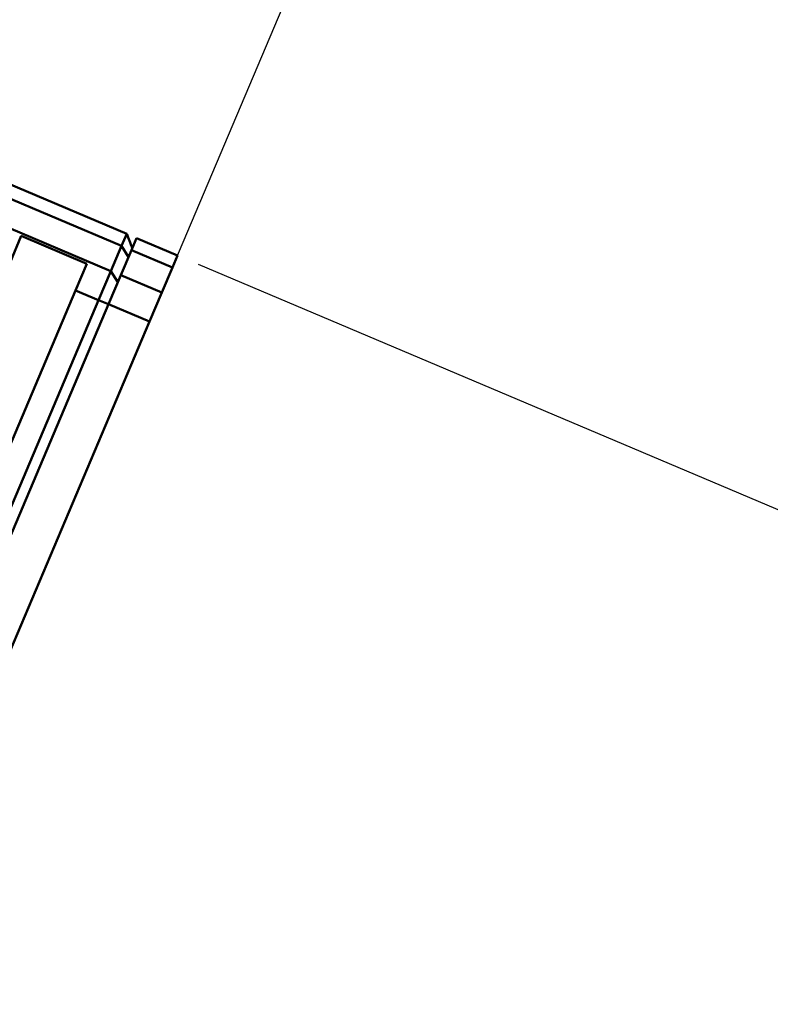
# Model space of a CAD drawing. Header units: inches. Extents: x 7.7 to 68.4, y -5.1 to 39.9.
# Tile 27 of 172: x 20.5 to 22.6, y 21.5 to 24.2. Entities that reach past the tile are written whole.
import ezdxf

# ---------------------------------------------------------------- set-up
doc = ezdxf.new("R2010")
doc.units = ezdxf.units.IN
doc.header["$MEASUREMENT"] = 0
for name, color, linetype, lineweight in [('Dimensions(ROSSANSI)', 7, 'Continuous', 25), ('Visible Edges(ROSSANSI)', 7, 'Continuous', 50), ('Visible Tangent Edges(ROSSANSI)', 7, 'Continuous', 50)]:
    doc.layers.add(name, color=color, linetype=linetype, lineweight=lineweight)
doc.styles.add('DEFAULT-ROSSANSI', font='arial.ttf')
doc.dimstyles.new('DEFAULT-ROSSANSI', dxfattribs={"dimtxt": 1, "dimasz": 0.098425, "dimexe": 0.125, "dimexo": 0.0625, "dimgap": 0.031496, "dimtad": 0, "dimtih": 1, "dimtoh": 1, "dimrnd": 1e-08, "dimzin": 0, "dimdsep": 46, "dimtxsty": 'DEFAULT-ROSSANSI', "dimcen": 0.09, "dimdle": 0.393701, "dimclrd": 7, "dimclre": 7, "dimclrt": 179, "dimadec": 0, "dimazin": 0, "dimtfac": 1, "dimtofl": 0, "dimtmove": 0, "dimatfit": 3, "dimfxl": 1, "dimtolj": 1, "dimtzin": 0, "dimlwd": 25, "dimlwe": 25, "dimarcsym": 0})

# ---------------------------------------------------------------- blocks, each defined once
blk = doc.blocks.new('*D6')
at = {"layer": 'Defpoints', "color": 0}
for p in [(20.9554, 23.5647), (16.7229, 7.3335), (22.741, 4.7852)]:
    blk.add_point(p, dxfattribs=at)
at = {"layer": 'Dimensions(ROSSANSI)', "color": 7, "lineweight": 25}
for p, q in [((21.0129, 23.5403), (29.3276, 20.0195)), ((29.1742, 19.9776), (26.5969, 13.8912)), ((22.7794, 4.8758), (26.0275, 12.5465)), ((16.7804, 7.3092), (22.8561, 4.7364))]:
    blk.add_line(p, q, dxfattribs=at)
at = {"layer": 'Dimensions(ROSSANSI)', "color": 7}
for points in [[(29.1591, 19.984), (29.1893, 19.9712), (29.2125, 20.0682)], [(22.7643, 4.8822), (22.7945, 4.8694), (22.741, 4.7852)]]:
    blk.add_solid(points, dxfattribs=at)
at = {"layer": 'Dimensions(ROSSANSI)', "color": 179, "lineweight": 25, "insert": (22.3555, 13.8597), "char_height": 1, "attachment_point": 1, "style": 'DEFAULT-ROSSANSI'}
blk.add_mtext('\\A1;16.60 [421.6]', dxfattribs=at)
blk = doc.blocks.new('*D10')
at = {"layer": 'Defpoints', "color": 0}
for p in [(19.5793, 27.0317), (14.3877, 23.4915), (20.8767, 23.3789), (14.3877, 8.0546)]:
    blk.add_point(p, dxfattribs=at)
at = {"layer": 'Dimensions(ROSSANSI)', "color": 7, "lineweight": 25}
for p, q in [((14.3877, 23.554), (14.3877, 27.854)), ((20.9011, 23.4364), (22.108, 26.2868))]:
    blk.add_line(p, q, dxfattribs=at)
for start, end in [(81.54403, 89.71337), (67.33663, 75.47329)]:
    blk.add_arc((14.3877, 8.0546), 19.6744, start, end, dxfattribs=at)
at = {"layer": 'Dimensions(ROSSANSI)', "color": 7}
for points in [[(14.4861, 27.7123), (14.4862, 27.7451), (14.3877, 27.729)], [(21.9749, 26.2249), (21.9622, 26.1947), (22.0593, 26.1716)]]:
    blk.add_solid(points, dxfattribs=at)
at = {"layer": 'Dimensions(ROSSANSI)', "color": 179, "lineweight": 25, "insert": (17.3123, 27.8466), "char_height": 1, "attachment_point": 1, "style": 'DEFAULT-ROSSANSI'}
blk.add_mtext('\\A1;23°', dxfattribs=at)

msp = doc.modelspace()

# ---------------------------------------------------------------- linework, layer by layer
at = {"layer": 'Visible Edges(ROSSANSI)'}
for p, q in [((20.8127, 23.6251), (19.6153, 24.1321)), ((20.4854, 23.5446), (20.517, 23.6194)), ((20.7012, 23.5414), (20.517, 23.6194)), ((20.8127, 23.6251), (20.7984, 23.5914)), ((20.826, 23.5797), (20.8403, 23.6134)), ((20.9554, 23.5647), (20.8403, 23.6134)), ((20.7684, 23.5207), (20.7984, 23.5914)), ((20.826, 23.5797), (20.7961, 23.509)), ((20.9554, 23.5647), (20.9411, 23.531)), ((20.7012, 23.5414), (20.6695, 23.4666)), ((20.7684, 23.5207), (20.734, 23.4393)), ((20.9112, 23.4603), (20.9411, 23.531)), ((20.7616, 23.4276), (20.7961, 23.509)), ((18.7817, 19.0084), (20.6695, 23.4666)), ((18.9478, 19.2211), (20.734, 23.4393)), ((20.9112, 23.4603), (20.8767, 23.3789)), ((20.7616, 23.4276), (18.971, 19.1991)), ((20.8767, 23.3789), (19.0862, 19.1503))]:
    msp.add_line(p, q, dxfattribs=at)
msp.add_open_spline([(20.8127, 23.6251), (20.8178, 23.6123), (20.8234, 23.5987), (20.8286, 23.5858)], degree=3, dxfattribs=at)
at = {"layer": 'Visible Tangent Edges(ROSSANSI)'}
for p, q in [((20.7984, 23.5914), (19.6085, 24.0952)), ((20.7684, 23.5207), (19.5936, 24.0182)), ((20.7984, 23.5914), (20.8177, 23.5602)), ((20.826, 23.5797), (20.9411, 23.531)), ((20.7684, 23.5207), (20.7878, 23.4895)), ((20.9112, 23.4603), (20.7961, 23.509)), ((20.734, 23.4393), (20.6695, 23.4666)), ((20.734, 23.4393), (20.7616, 23.4276)), ((20.7616, 23.4276), (20.8767, 23.3789))]:
    msp.add_line(p, q, dxfattribs=at)

# ---------------------------------------------------------------- dimensions: what is measured, and where the dimension line sits
at = {"layer": 'Dimensions(ROSSANSI)', "color": 7, "lineweight": 25}
dim = msp.add_angular_dim_3p(base=(19.5793, 27.0317), center=(14.3877, 8.0546), p1=(20.8767, 23.3789), p2=(14.3877, 23.4915), dimstyle='DEFAULT-ROSSANSI', override={"dimadec": 0, "dimtp": 0, "dimtm": 0, "dimtdec": 0}, dxfattribs=at)
dim.commit()
dim.dimension.update_dxf_attribs({"geometry": '*D10', "text_midpoint": (18.3017, 27.3357), "dimtype": 165})
dim = msp.add_linear_dim(base=(22.741, 4.7852), p1=(20.9554, 23.5647), p2=(16.7229, 7.3335), angle=67.05, dimstyle='DEFAULT-ROSSANSI', override={"dimdec": 2, "dimtp": 0, "dimtm": 0, "dimtdec": 2, "dimatfit": 1}, dxfattribs=at)
dim.commit()
dim.dimension.update_dxf_attribs({"geometry": '*D6', "text_midpoint": (26.3122, 13.2188), "dimtype": 160})

doc.saveas('drawing.dxf')
